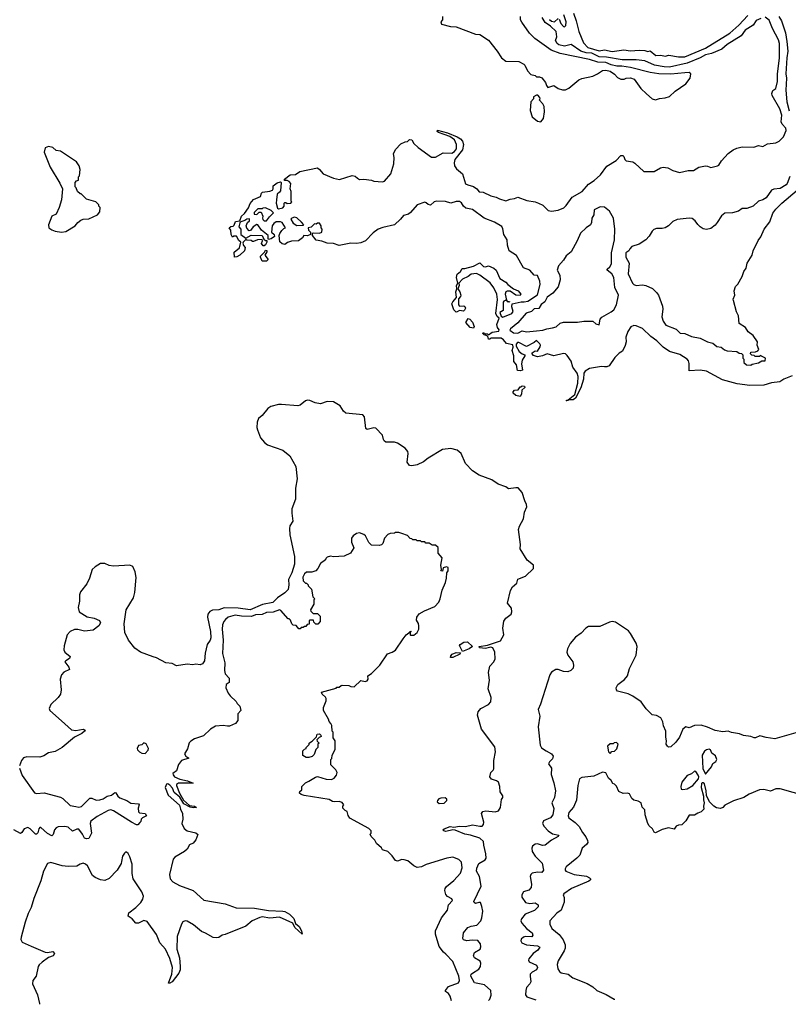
# Model space of a CAD drawing. Extents: x 2239831 to 2395310, y 665973 to 772585.
# Tile 63 of 144: x 2330398 to 2337490, y 669877 to 678955. Entities that reach past the tile are written whole.
import ezdxf

# ---------------------------------------------------------------- set-up
doc = ezdxf.new("R2010")
doc.units = 0

msp = doc.modelspace()

# ---------------------------------------------------------------- linework, layer by layer
at = {"layer": '0CON20XD'}
for points in [[(2335375, 678960), (2335391.8, 678921.8), (2335415, 678892.5), (2335425, 678890), (2335437.8, 678902.2), (2335440.4, 678935), (2335419.1, 678999.1)], [(2335508, 679015), (2335532.9, 678945), (2335556.6, 678846.6), (2335600.7, 678740.7), (2335640.4, 678700.4), (2335745, 678669.6), (2335795, 678677.5), (2335865, 678663.5), (2335973.5, 678676.5), (2336035, 678668.5), (2336114.4, 678674.4), (2336165, 678672.5), (2336195, 678663.1), (2336215, 678667.1), (2336266.1, 678626.1), (2336315, 678627.3), (2336355, 678620), (2336386.9, 678626.9), (2336475, 678611.5), (2336535, 678612.7), (2336726.6, 678693.4), (2336949.3, 678830.7), (2337034.3, 678905), (2337115.4, 678994.6)], [(2334300, 678985), (2334300, 678955), (2334282.5, 678935), (2334290, 678915), (2334373.6, 678893.6), (2334425, 678890), (2334605, 678822.5), (2334645, 678820), (2334725, 678767.5), (2334802.5, 678665), (2334845, 678602.5), (2334883, 678573), (2335005, 678570), (2335050, 678545), (2335060, 678535), (2335082.5, 678485), (2335115, 678450), (2335155, 678440), (2335165, 678430), (2335195, 678430), (2335215, 678420), (2335250, 678375), (2335258.3, 678348.3), (2335271.7, 678331.7), (2335325, 678350), (2335365, 678320), (2335405, 678307.5), (2335435, 678310), (2335465, 678323.3), (2335558.3, 678401.7), (2335585, 678412.5), (2335686.4, 678433.6), (2335730, 678455), (2335775, 678487.5), (2335805, 678490), (2335845, 678480), (2335885, 678452.5), (2335915, 678422.5), (2335945, 678407.5), (2335975, 678407.5), (2335993.6, 678416.4), (2336035, 678420), (2336066.1, 678406.1), (2336130.5, 678320.5), (2336180.3, 678270.3), (2336235, 678224.3), (2336265, 678215.6), (2336300.9, 678229.1), (2336355, 678234.2), (2336395, 678247.3), (2336446.8, 678295), (2336544.6, 678365), (2336582.7, 678415), (2336590.4, 678455), (2336575, 678467.1), (2336535.2, 678464.8), (2336405, 678453.1), (2336295, 678456), (2336215, 678467.4), (2336035, 678515.8), (2335955, 678527.8), (2335907.4, 678527.4), (2335855, 678539.6), (2335805, 678560.4), (2335732.3, 678562.3), (2335655, 678586.9), (2335385, 678642.5), (2335303, 678673), (2335152.5, 678782.5), (2335101.1, 678831.1), (2335031.9, 678931.9), (2335019.2, 678955), (2335020, 678985)], [(2337235, 678967.3), (2337193.5, 678946.5), (2337165, 678903.5), (2337092.2, 678857.8), (2337055, 678805.5), (2336924.1, 678725.9), (2336876.9, 678685), (2336780, 678645), (2336725, 678631.4), (2336677.1, 678605), (2336555, 678554.8), (2336395, 678518), (2336345, 678519.6), (2336255, 678535.5), (2336165, 678576.5), (2336085, 678583.8), (2335955.7, 678584.3), (2335811, 678611), (2335745, 678613.3), (2335675.8, 678645.8), (2335625, 678650), (2335574.4, 678665), (2335487.5, 678727.5), (2335425, 678711.8), (2335373.3, 678725), (2335358, 678735), (2335342.5, 678765), (2335353, 678797), (2335347.9, 678847.9), (2335296.5, 678896.5), (2335245, 678930), (2335218.8, 678975)], [(2335285.9, 678955.9), (2335305, 678942), (2335333.6, 678936.4), (2335365.9, 678965.9)], [(2336980, 677755), (2337015, 677771.8), (2337065, 677782.5), (2337171.2, 677778.8), (2337215, 677794), (2337255, 677786.7), (2337298.6, 677811.4), (2337375, 677820), (2337403.8, 677835), (2337445, 677874.2), (2337470, 677935), (2337465.3, 677955.3), (2337431.4, 677991.4), (2337423.2, 678013.2), (2337428.5, 678075), (2337412.6, 678132.6), (2337341.4, 678255), (2337337.5, 678275), (2337348.3, 678301.7), (2337375, 678320), (2337390.9, 678385), (2337390.9, 678455), (2337409.4, 678600.6), (2337408.5, 678735), (2337398.5, 678768.5), (2337343.3, 678875), (2337311.8, 678951.8), (2337275, 678978.2)], [(2337403.5, 678985), (2337425.3, 678945), (2337465, 678833.8), (2337477.1, 678755), (2337485.3, 678665), (2337475.9, 678605), (2337466.7, 678455), (2337472.7, 678415), (2337466, 678305), (2337476.5, 678196.5), (2337498.8, 678115)], [(2335205, 678012.5), (2335232.5, 678045), (2335240, 678105), (2335236.7, 678155), (2335225, 678180), (2335190, 678215), (2335200, 678225), (2335198.3, 678238.3), (2335178.3, 678258.3), (2335165, 678260), (2335140, 678245), (2335140, 678225), (2335113, 678197), (2335108.3, 678118.3), (2335125, 678060), (2335175, 678020), (2335205, 678012.5)], [(2337525, 675672.2), (2337448.3, 675641.7), (2337410, 675615), (2337335, 675608.6), (2337265, 675586.5), (2337135, 675583.5), (2337019, 675599), (2336883.1, 675635), (2336733.4, 675713.4), (2336675, 675722.7), (2336575, 675717.5), (2336575.5, 675785), (2336569.3, 675809.3), (2336557.1, 675825), (2336488.3, 675868.3), (2336394.4, 675895), (2336335, 675935.6), (2336275.8, 675995.8), (2336221.8, 676035), (2336145, 676108.2), (2336085, 676133.3), (2336065, 676134.4), (2336037.5, 676122.5), (2336010.3, 676079.7), (2335990.5, 676029.5), (2335992.5, 675985), (2335985, 675951.2), (2335961.3, 675898.7), (2335930.1, 675879.9), (2335887.9, 675842.1), (2335836.9, 675765), (2335815, 675753.8), (2335794.5, 675754.5), (2335765, 675756.9), (2335655, 675740), (2335614.4, 675715.6), (2335604.4, 675695.6), (2335599.7, 675640.3), (2335575, 675560), (2335526, 675465), (2335505, 675451.2), (2335460, 675450), (2335460, 675445), (2335445, 675442.5), (2335440, 675445), (2335460, 675450), (2335521.2, 675498.8), (2335547.1, 675605), (2335550.6, 675665), (2335543.1, 675695), (2335500.9, 675750.9), (2335485.5, 675805.5), (2335450.6, 675860.6), (2335435, 675874), (2335415, 675877.5), (2335325, 675856.7), (2335265, 675874.2), (2335222.5, 675855), (2335176.7, 675846.7), (2335139.3, 675859.3), (2335127.5, 675875), (2335127.5, 675885), (2335155, 675902.5), (2335175, 675900), (2335201.7, 675938.3), (2335202.5, 675955), (2335196.1, 675966.1), (2335165, 675997.5), (2335145, 675980), (2335075, 675943.3), (2335005, 675980), (2334991.7, 675978.3), (2334980, 675965), (2334980, 675945), (2335006.4, 675896.4), (2335033, 675873), (2335060, 675865), (2335060, 675855), (2335033, 675817), (2335027, 675783), (2335037.5, 675722.5), (2335015, 675717.5), (2334991.7, 675721.7), (2334981.7, 675771.7), (2334957.5, 675805), (2334957.5, 675855), (2334942.5, 675905), (2334950, 675935), (2334948.3, 675958.3), (2334889.3, 675969.3), (2334862.5, 676005), (2334839.3, 676019.3), (2334745, 676020), (2334735, 676010), (2334725, 676010), (2334718.3, 676038.3), (2334685, 676050), (2334671.7, 676061.7), (2334675, 676070), (2334695, 676060), (2334715, 676060), (2334725, 676050), (2334756.1, 676073.9), (2334817.5, 676085), (2334822.5, 676095), (2334806.2, 676116.2), (2334801.4, 676145), (2334823, 676203), (2334805, 676220), (2334791.2, 676245), (2334805.8, 676375), (2334800, 676425), (2334772.3, 676482.3), (2334738, 676528), (2334645, 676601.2), (2334613.9, 676613.9), (2334565, 676610), (2334535, 676587.5), (2334485, 676563.3), (2334450, 676525), (2334452.5, 676505), (2334440, 676475), (2334460, 676445), (2334467.5, 676415), (2334466.1, 676403.9), (2334447.5, 676382.5), (2334447.5, 676325), (2334455, 676312.5), (2334495, 676317.5), (2334505, 676310), (2334510, 676295), (2334503, 676277), (2334491.7, 676268.3), (2334457, 676273), (2334435, 676262.5), (2334425, 676257.5), (2334405, 676280), (2334385.8, 676335), (2334394, 676355), (2334427.5, 676395), (2334421.4, 676445), (2334430, 676475), (2334427.5, 676505), (2334440, 676525), (2334428.3, 676578.3), (2334435, 676610), (2334465, 676632.5), (2334479.3, 676660.7), (2334505, 676661.2), (2334585, 676684.2), (2334645, 676713.3), (2334678.3, 676678.3), (2334695, 676676.2), (2334725, 676685.8), (2334773.8, 676665), (2334795.8, 676645), (2334828, 676568), (2334885, 676536.7), (2334902.9, 676512.9), (2334953.8, 676473.8), (2334996.7, 676455), (2335022.5, 676425), (2335016.4, 676413.6), (2334975, 676416.7), (2334925, 676452.5), (2334895, 676452.5), (2334883.6, 676446.4), (2334877.5, 676425), (2334890, 676370), (2334900, 676360), (2334920, 676355), (2334905, 676350), (2334885, 676370), (2334865, 676360), (2334859.3, 676350.7), (2334860, 676275), (2334827.5, 676255), (2334841.7, 676221.7), (2334855, 676212.5), (2334937.5, 676245), (2334950, 676265), (2334939.3, 676309.3), (2334943, 676337), (2335025, 676353.8), (2335054.1, 676354.1), (2335085, 676360.8), (2335175, 676420), (2335200, 676515), (2335197.5, 676545), (2335175.7, 676595.7), (2335145, 676600), (2335104.2, 676645), (2335046, 676666), (2334981.2, 676781.2), (2334915, 676824), (2334898.6, 676875), (2334895.6, 676925.6), (2334863.8, 676973.8), (2334856.8, 677026.8), (2334847.4, 677047.4), (2334778.1, 677088.1), (2334685, 677125.8), (2334575.8, 677205.8), (2334515, 677218.1), (2334494.2, 677235), (2334475, 677266.7), (2334455, 677278), (2334425, 677280), (2334375.5, 677264.5), (2334327.8, 677277.8), (2334245, 677283.1), (2334223.3, 677276.7), (2334190, 677245), (2334168.3, 677251.7), (2334148.3, 677268.3), (2334135, 677271.4), (2334065, 677247.1), (2334005, 677177.1), (2333985, 677163.5), (2333939.7, 677150.3), (2333912.2, 677115), (2333855, 677063.6), (2333750, 677040), (2333706.2, 677023.8), (2333659.6, 676990.4), (2333587.5, 676915), (2333545, 676898.9), (2333505, 676892.5), (2333454.2, 676895.8), (2333345, 676872.5), (2333295, 676890.8), (2333235, 676894), (2333185, 676914), (2333135, 676923.3), (2333100, 676965), (2333100, 676985), (2333105, 676990), (2333165, 676987.5), (2333187.5, 676995), (2333190, 677025), (2333180, 677035), (2333180, 677055), (2333165, 677080), (2333145, 677080), (2333135, 677070), (2333118.3, 677071.7), (2333086.1, 677043.9), (2333060, 677035), (2333063.3, 677013.3), (2333080, 676995), (2333080, 676975), (2333055, 676962.5), (2333020, 676965), (2333006.4, 676943.6), (2332970, 676915), (2332905, 676912), (2332870, 676900), (2332845, 676883.3), (2332819.3, 676889.3), (2332798.3, 676908.3), (2332792.5, 676965), (2332797.5, 676985), (2332817, 677013), (2332835, 677030), (2332850, 677035), (2332820, 677085), (2332805, 677092.5), (2332765, 677092.5), (2332742.5, 677075), (2332727.5, 677055), (2332722.5, 676995), (2332747.5, 676975), (2332750, 676955), (2332720, 676935), (2332695, 676930), (2332690, 676935), (2332690, 676965), (2332630, 677015), (2332595, 677062.5), (2332585, 677067.5), (2332553.6, 677046.4), (2332528.3, 677011.7), (2332515, 677010), (2332493, 677033), (2332487.5, 677055), (2332500, 677085), (2332518.3, 677101.7), (2332520, 677115), (2332515, 677120), (2332493, 677117), (2332477, 677103), (2332438.3, 677091.7), (2332428.3, 677081.7), (2332420, 677045), (2332440, 677025), (2332440, 676975), (2332485, 676940), (2332535, 676970), (2332637, 676967), (2332651.7, 676931.7), (2332665, 676920), (2332678.3, 676918.3), (2332677.5, 676905), (2332665, 676880), (2332655, 676870), (2332645, 676870), (2332630.7, 676890.7), (2332640, 676915), (2332635, 676930), (2332593.6, 676926.4), (2332555, 676910), (2332545, 676910), (2332535, 676920), (2332493, 676923), (2332485, 676930), (2332460, 676905), (2332457.5, 676895), (2332463, 676873), (2332480, 676855), (2332472.5, 676825), (2332430, 676785), (2332401.7, 676768.3), (2332380, 676765), (2332378.3, 676811.7), (2332427, 676853), (2332440, 676905), (2332420.7, 676920.7), (2332398.3, 676958.3), (2332375, 676960), (2332361.7, 676951.7), (2332350, 676975), (2332347.5, 677015), (2332330, 677035), (2332345, 677050), (2332367.5, 677052.5), (2332378.3, 677061.7), (2332390, 677095), (2332428.3, 677101.7), (2332446.2, 677145), (2332472.4, 677167.6), (2332508.6, 677221.4), (2332525, 677260), (2332555, 677296.7), (2332620, 677325), (2332630, 677355), (2332640, 677365), (2332706.4, 677373.6), (2332730, 677385), (2332737.5, 677395), (2332736.7, 677425), (2332775, 677450), (2332805, 677460), (2332810, 677455), (2332803.3, 677376.7), (2332796.4, 677363.6), (2332773, 677347), (2332766.4, 677293.6), (2332763.9, 677263.9), (2332778.3, 677218.3), (2332785, 677210), (2332825, 677220), (2332840, 677235), (2332840, 677265), (2332845, 677270), (2332855, 677270), (2332865, 677260), (2332900, 677265), (2332910, 677275), (2332902.5, 677282.5), (2332901.7, 677371.7), (2332893.3, 677395), (2332900, 677445), (2332885, 677462.5), (2332865, 677472.5), (2332842.5, 677472.5), (2332842.5, 677485), (2332895, 677524.2), (2332942.5, 677527.5), (2332982.5, 677555), (2333145, 677588.1), (2333166, 677575), (2333197.5, 677535), (2333295, 677493.3), (2333348.3, 677481.7), (2333465, 677520), (2333495, 677512.5), (2333513.8, 677495), (2333535, 677482.5), (2333575, 677485.7), (2333645, 677476), (2333666.4, 677466.4), (2333745, 677461.2), (2333765, 677466.7), (2333822.5, 677535), (2333848.8, 677625), (2333854.2, 677685), (2333848.3, 677718.3), (2333865, 677760), (2333915, 677810), (2333955, 677830), (2333977, 677833), (2333995, 677850), (2334015, 677847.5), (2334035, 677812.5), (2334075.7, 677775.7), (2334198.7, 677688.7), (2334235, 677688.1), (2334305, 677727.1), (2334385, 677726), (2334409.1, 677740.9), (2334429.2, 677765), (2334427.1, 677805), (2334408.7, 677848.7), (2334368, 677878), (2334262.5, 677915), (2334250, 677925), (2334253.8, 677936.2), (2334345, 677912), (2334435, 677875.5), (2334465, 677856.4), (2334484.4, 677835), (2334492.3, 677805), (2334485, 677754.3), (2334413, 677667), (2334406.1, 677635), (2334408.9, 677608.9), (2334429.8, 677579.8), (2334484.6, 677534.6), (2334512.8, 677442.8), (2334531.7, 677431.7), (2334585, 677418.1), (2334616, 677395), (2334638.3, 677368.3), (2334675, 677365.4), (2334745, 677331.4), (2334795, 677319.4), (2334825, 677302.5), (2334885, 677284.2), (2334925, 677301.4), (2334963.8, 677306.2), (2334995, 677319.2), (2335076.8, 677286.8), (2335155, 677275.3), (2335184, 677265), (2335225, 677244.4), (2335275.3, 677195.3), (2335305, 677188.5), (2335365, 677199.1), (2335418.3, 677221.7), (2335438.9, 677241.1), (2335495, 677318.9), (2335587.7, 677372.3), (2335645, 677437.8), (2335698.5, 677471.5), (2335756.2, 677523.8), (2335815, 677604.2), (2335902.4, 677657.6), (2335945, 677703.8), (2335963.9, 677703.9), (2335973.3, 677695), (2335982, 677665), (2335993, 677653), (2336055, 677644), (2336075, 677632.9), (2336156.6, 677556.6), (2336253.1, 677556.9), (2336310.7, 677589.3), (2336335, 677595.9), (2336378.5, 677588.5), (2336425, 677565.5), (2336485, 677546.8), (2336565, 677566.2), (2336615, 677565.6), (2336665, 677595.5), (2336725, 677607.1), (2336745, 677606.2), (2336775, 677593.8), (2336835, 677606.5), (2336850, 677615), (2336872.2, 677655), (2336935, 677721.4), (2336980, 677755)], [(2330785.5, 676995.5), (2330825, 677001.5), (2330911.2, 677055), (2330934.3, 677085.7), (2330963.2, 677106.8), (2330985, 677116), (2331035, 677119.2), (2331116.7, 677155), (2331137.5, 677185), (2331140, 677225), (2331130, 677235), (2331128.3, 677248.3), (2331100, 677275), (2331015, 677300), (2330965, 677350), (2330955, 677350), (2330931.7, 677371.7), (2330920, 677405), (2330910, 677415), (2330910, 677455), (2330921.7, 677468.3), (2330940, 677475), (2330940, 677505), (2330950, 677515), (2330957.5, 677575), (2330946.7, 677606.7), (2330922.5, 677645), (2330775, 677742.5), (2330735, 677750), (2330705, 677776.7), (2330665, 677787.5), (2330635, 677772.5), (2330623.3, 677735), (2330681.2, 677595), (2330768.3, 677448.3), (2330792.5, 677395), (2330783.3, 677295), (2330763.3, 677225), (2330735, 677162.5), (2330696.4, 677143.6), (2330665.8, 677065), (2330668, 677035), (2330695, 677016.5), (2330725.4, 677005.4), (2330785.5, 676995.5)], [(2337505, 677508.1), (2337479.6, 677445), (2337468.6, 677431.4), (2337415, 677400), (2337356.8, 677393.2), (2337335.3, 677384.7), (2337285, 677313.5), (2337256, 677295), (2337215, 677282.7), (2337166.9, 677235), (2337106.7, 677215), (2337065, 677216), (2337028.8, 677191.2), (2336975, 677173.8), (2336905, 677172.7), (2336873.6, 677146.4), (2336834.1, 677085.9), (2336815, 677061.1), (2336775, 677029.6), (2336735, 677020.7), (2336705, 677027.5), (2336676.7, 677045), (2336655, 677065.6), (2336631.7, 677101.7), (2336601.7, 677121.7), (2336575, 677126.7), (2336465, 677113.8), (2336424.2, 677095.8), (2336385.5, 677055), (2336352.5, 677035), (2336325, 677028.9), (2336275, 677030), (2336249.8, 677020.2), (2336233.5, 677006.5), (2336205, 676959.2), (2336175, 676925.6), (2336115, 676885.6), (2336047.5, 676865), (2336026.4, 676843.6), (2336017.5, 676825), (2335990, 676805), (2335990, 676765), (2336020.7, 676710.7), (2336013.6, 676613.6), (2336053.3, 676525), (2336063.9, 676513.9), (2336085, 676506), (2336145, 676511.5), (2336175.4, 676505.4), (2336236.2, 676476.2), (2336275, 676440), (2336293.1, 676415), (2336329.4, 676315), (2336331.9, 676285), (2336322.9, 676215), (2336334, 676175), (2336360, 676140), (2336455, 676102), (2336492.5, 676065), (2336535, 676060.8), (2336595, 676035.8), (2336677.6, 676017.6), (2336745, 675984.2), (2336793, 675973), (2336831.7, 675941.7), (2336870, 675935), (2336901.7, 675911.7), (2336925, 675903.3), (2337015, 675897.5), (2337035, 675880), (2337058.3, 675878.3), (2337070, 675865), (2337070, 675835), (2337080, 675825), (2337080, 675795), (2337103, 675773), (2337145, 675770)], [(2337145, 675770), (2337155, 675780), (2337215, 675790), (2337245, 675810), (2337275, 675810), (2337280, 675835), (2337241.7, 675851.7), (2337235, 675860), (2337225, 675850), (2337185, 675850), (2337175, 675860), (2337151.7, 675861.7), (2337140, 675875), (2337145, 675890), (2337187, 675893), (2337208.3, 675901.7), (2337217, 675913), (2337202.5, 675955), (2337206, 675985), (2337165, 676043.8), (2337118.6, 676078.6), (2337095, 676117.5), (2337037.5, 676155), (2337030.4, 676225), (2337013.1, 676263.1), (2336982.9, 676365), (2336981.9, 676378.1), (2336996.9, 676415), (2336990, 676455), (2337001.4, 676495), (2337025, 676515.8), (2337065, 676586.5), (2337080.6, 676635), (2337102.1, 676665), (2337110.3, 676709.7), (2337157.5, 676785), (2337164.6, 676825.4), (2337211.7, 676918.3), (2337236.3, 676953.7), (2337268, 677025), (2337318.3, 677091.7), (2337348.3, 677171.7), (2337375, 677208.9), (2337430.8, 677265), (2337572.5, 677385)], [(2332675, 677100), (2332701.7, 677138.3), (2332740, 677175), (2332720, 677195), (2332665, 677220), (2332643, 677217), (2332635, 677210), (2332595, 677210), (2332561.7, 677178.3), (2332561.7, 677161.7), (2332585, 677160), (2332608.3, 677181.7), (2332625, 677180), (2332642.5, 677145), (2332637.5, 677125), (2332641.7, 677111.7), (2332655, 677100), (2332675, 677100)], [(2334995, 676063.8), (2335034.2, 676085.8), (2335075, 676078.6), (2335165, 676085.7), (2335225, 676092.2), (2335262.5, 676105), (2335315, 676112.9), (2335346.8, 676123.2), (2335385, 676156), (2335415, 676165.8), (2335545, 676165.7), (2335604.4, 676175.6), (2335685, 676176.2), (2335715, 676150), (2335745, 676142.5), (2335752.5, 676195), (2335768.3, 676211.7), (2335855, 676260.6), (2335878.9, 676281.1), (2335905.6, 676325), (2335924.5, 676415), (2335888.1, 676485), (2335879.1, 676579.1), (2335860.6, 676610.6), (2335817.5, 676645), (2335817.5, 676655), (2335843.9, 676676.1), (2335858, 676705), (2335856.9, 676805), (2335886, 676925), (2335890.6, 677025), (2335876.9, 677125), (2335840.6, 677190.6), (2335795, 677227.1), (2335755, 677230), (2335698.3, 677201.7), (2335695.3, 677155), (2335677.5, 677125), (2335673.8, 677085), (2335665.6, 677064.4), (2335624.6, 677035.4), (2335573.9, 676986.1), (2335543.1, 676915), (2335487.1, 676815), (2335441.5, 676778.5), (2335415, 676737.5), (2335368.6, 676685), (2335356.2, 676645), (2335380.5, 676600.5), (2335385.6, 676555.6), (2335365, 676491.2), (2335316, 676435), (2335265, 676396.7), (2335244.2, 676355), (2335210.8, 676329.2), (2335187, 676293), (2335145, 676288), (2335120, 676265), (2335071.1, 676248.9), (2334995, 676160), (2334927.5, 676105), (2334921.7, 676091.7), (2334953, 676067), (2334995, 676063.8)], [(2332955, 677057.5), (2333015, 677060), (2333020, 677065), (2332999.3, 677089.3), (2332955, 677128.8), (2332935, 677133.3), (2332910, 677125), (2332900, 677115), (2332920.7, 677080.7), (2332955, 677057.5)], [(2332675, 676730), (2332635, 676730), (2332620, 676765), (2332620, 676775), (2332658.3, 676811.7), (2332665, 676830), (2332678.3, 676828.3), (2332680, 676815), (2332660, 676785), (2332690, 676745), (2332675, 676730)], [(2334585, 676110), (2334555, 676117.5), (2334513, 676163), (2334535, 676200), (2334552.5, 676195), (2334576.2, 676165), (2334592.5, 676125), (2334585, 676110)], [(2335015, 675480), (2334975, 675490), (2334951.7, 675511.7), (2334952.5, 675525), (2334965, 675540), (2334998.3, 675541.7), (2335015, 675570), (2335025, 675570), (2335035, 675580), (2335055, 675577.5), (2335060, 675565), (2335031.7, 675538.3), (2335027, 675503), (2335015, 675480)], [(2334724.2, 669913.2), (2334735, 669923.3), (2334749.6, 669960.4), (2334746.3, 670005), (2334687.4, 670057.4), (2334595, 670075.5), (2334561.8, 670135), (2334565, 670154.2), (2334574.6, 670165), (2334635, 670200), (2334650.7, 670225), (2334654, 670255), (2334646.8, 670275), (2334595, 670303.8), (2334584.1, 670325), (2334595.9, 670354.1), (2334648, 670385), (2334654.3, 670405.7), (2334650, 670435), (2334624.6, 670464.6), (2334571.8, 670468.2), (2334522.9, 670462.9), (2334492.5, 670472.5), (2334486.2, 670485), (2334492.5, 670535), (2334534, 670585), (2334562.2, 670597.8), (2334615, 670607.5), (2334652.4, 670647.6), (2334663.3, 670675), (2334670.9, 670735), (2334660.7, 670779.3), (2334650, 670815), (2334635, 670816.2), (2334605, 670806), (2334590, 670815), (2334588, 670825), (2334655.5, 670965), (2334642.1, 671055), (2334611.8, 671105), (2334615, 671133.3), (2334634.1, 671175.9), (2334691.4, 671208.6), (2334701.1, 671225), (2334700.5, 671265), (2334680, 671345), (2334677.9, 671377.9), (2334645, 671408.6), (2334556.2, 671436.2), (2334505, 671444.7), (2334415, 671481.8), (2334395, 671485.7), (2334329.1, 671470.9), (2334312.9, 671475), (2334303.1, 671485), (2334314, 671495), (2334370, 671515), (2334405, 671511.5), (2334455, 671518.9), (2334512.4, 671517.6), (2334575, 671533.1), (2334645, 671518), (2334665, 671520), (2334676.5, 671533.5), (2334679.1, 671555), (2334658.5, 671635), (2334672, 671655), (2334700.2, 671659.8), (2334785, 671651.5), (2334815, 671661.4), (2334835, 671690), (2334844, 671765), (2334855.8, 671785), (2334855, 671797.5), (2334830.8, 671835), (2334826.9, 671885), (2334814.5, 671924.5), (2334798.8, 671938.8), (2334752.6, 671952.6), (2334737.3, 671975), (2334745, 672014), (2334766.9, 672035), (2334771.7, 672048.3), (2334773.8, 672125), (2334786.8, 672205), (2334781.9, 672251.9), (2334658.8, 672415), (2334622.8, 672542.8), (2334629.6, 672575), (2334654.2, 672605.8), (2334725, 672641.5), (2334745, 672666.7), (2334747.3, 672705), (2334721.5, 672785), (2334731.8, 672865), (2334722.3, 672937.7), (2334736.1, 672993.9), (2334773.3, 673035), (2334786.3, 673063.7), (2334782.5, 673125), (2334764.6, 673164.6), (2334745, 673170), (2334695, 673158.9), (2334640, 673165), (2334637.5, 673175), (2334712.9, 673187.1), (2334833.3, 673226.7), (2334865.6, 673285), (2334856.7, 673345), (2334865, 673410), (2334885, 673436.7), (2334932.5, 673475), (2334937.5, 673495), (2334935, 673530), (2334900, 673575), (2334926.4, 673693.6), (2334945, 673727.5), (2334985, 673760), (2334993.6, 673796.4), (2335066.1, 673823.9), (2335140, 673895), (2335140, 673925), (2335080.7, 673970.7), (2335016.7, 674075), (2335020, 674115), (2335001.2, 674255), (2335010, 674285), (2335045.8, 674354.2), (2335054.3, 674415), (2335076.5, 674465), (2335075.6, 674485), (2335060.3, 674520.3), (2335035.7, 674595.7), (2334997.8, 674637.8), (2334975, 674640.4), (2334908.3, 674628.3), (2334885, 674648.8), (2334812.4, 674672.4), (2334755, 674712.7), (2334636.6, 674756.6), (2334575, 674796.9), (2334512.6, 674862.6), (2334470.4, 674955), (2334435.7, 674985), (2334375, 675003), (2334298.1, 674991.9), (2334167.9, 674912.1), (2334125, 674877.5), (2334065, 674851.9), (2334015, 674840.8), (2333995, 674846.2), (2333974, 674875), (2333984, 674955), (2333978, 674975), (2333955.4, 675005.4), (2333885, 675052.2), (2333855, 675059.4), (2333775, 675061.2), (2333761.2, 675071.2), (2333756.1, 675086.1), (2333745, 675123.8), (2333685, 675188), (2333665, 675192), (2333605, 675177.5), (2333592, 675185), (2333578.1, 675295), (2333565, 675311.9), (2333408.7, 675328.7), (2333385.3, 675345.3), (2333355, 675396.4), (2333295, 675432.5), (2333234.7, 675435.3), (2333174.5, 675414.5), (2333125, 675421.4), (2333075, 675445.7), (2333055, 675447.5), (2333035, 675442), (2332985, 675401.2), (2332965, 675394), (2332815, 675407.3), (2332785, 675406.2), (2332715, 675389.1), (2332688.3, 675371.7), (2332635.6, 675305), (2332601.9, 675278.1), (2332588.8, 675245), (2332586.6, 675195), (2332591.4, 675175), (2332621.4, 675101.4), (2332658.1, 675058.1), (2332685, 675036.6), (2332825, 674985.4), (2332891.8, 674935), (2332944.7, 674835), (2332957.6, 674722.4), (2332941.7, 674635), (2332941.9, 674535), (2332909.7, 674445), (2332907.9, 674405), (2332917.5, 674332.5), (2332891.8, 674288.2), (2332887.4, 674262.6), (2332891, 674205), (2332932.3, 674005), (2332934.3, 673935), (2332908.5, 673855), (2332878.8, 673795), (2332881.8, 673745), (2332875, 673700.8), (2332845, 673669.6), (2332775.7, 673624.3), (2332735, 673581.5), (2332637.7, 673562.3), (2332525, 673514), (2332415, 673529.8), (2332285, 673531.2), (2332235, 673515.3), (2332178.5, 673511.5), (2332152.6, 673497.4), (2332135, 673473.8), (2332131.2, 673445), (2332158.8, 673315), (2332162.2, 673255), (2332156, 673235), (2332127.6, 673195), (2332109.6, 673115), (2332103.1, 673045), (2332085, 673014.7), (2332065, 673008), (2332025, 673012.2), (2331995, 673005.5), (2331945, 673011.6), (2331845, 672999), (2331805, 673018.1), (2331747.8, 673025), (2331661.5, 673071.5), (2331628.4, 673081.6), (2331514.3, 673124.3), (2331459.9, 673159.9), (2331402.8, 673235), (2331369.4, 673305), (2331363.7, 673385), (2331382, 673515), (2331447.1, 673625), (2331462.3, 673675), (2331472, 673812), (2331464.8, 673864.8), (2331442.2, 673915), (2331415, 673926.7), (2331265, 673915.4), (2331224.2, 673924.2), (2331185, 673942.5), (2331145, 673941.2), (2331095, 673911.8), (2331066.6, 673885), (2331041.5, 673805), (2331018.5, 673755), (2330960.9, 673679.1), (2330951.3, 673651.3), (2330950.8, 673595), (2330939, 673535), (2330948.2, 673495), (2331019.9, 673449.9), (2331085, 673438.1), (2331135.9, 673415.9), (2331143.3, 673395), (2331130, 673365), (2331075, 673326.2), (2330995, 673316.7), (2330935, 673331.8), (2330905, 673332.5), (2330865, 673315.3), (2330835.4, 673285), (2330807.8, 673182.2), (2330804.6, 673145), (2330815.5, 673125), (2330864.3, 673085), (2330859.2, 673065), (2330823.3, 673045), (2330816.2, 673035), (2330852, 672985), (2330856.7, 672965), (2330805, 672938.6), (2330785, 672914.3), (2330772.5, 672875), (2330780.3, 672775), (2330774.1, 672735), (2330754.6, 672705), (2330685, 672640), (2330670, 672605), (2330677.5, 672585), (2330785, 672490), (2330875, 672408.2), (2330915, 672402.1), (2330982.9, 672412.9), (2331002, 672405), (2330997.8, 672395), (2330973.1, 672375), (2330905, 672340.7), (2330790.3, 672245), (2330725, 672208), (2330665, 672194.8), (2330622.2, 672167.8), (2330585, 672154.7), (2330465, 672157.8), (2330435, 672150), (2330414.3, 672125.7), (2330398.1, 672075)], [(2334381, 669910.2), (2334370.9, 669950.9), (2334355, 669975.8), (2334327.5, 669995), (2334326.7, 670005), (2334355, 670041.2), (2334447.5, 670075), (2334457.5, 670095), (2334450, 670135), (2334395, 670272), (2334329, 670339), (2334307, 670357), (2334269.7, 670409.7), (2334234.7, 670525), (2334233.9, 670555), (2334290, 670675), (2334345.7, 670744.3), (2334356, 670795), (2334390, 670835), (2334385, 670848.8), (2334345, 670871.4), (2334328.9, 670888.9), (2334321.1, 670925), (2334324.5, 670945.5), (2334337.3, 670962.7), (2334405, 671019.2), (2334465.8, 671085), (2334480.6, 671135), (2334475, 671187.5), (2334450.7, 671210.7), (2334395, 671233.3), (2334340, 671225), (2334150, 671165), (2334105, 671143.3), (2334065, 671138.8), (2334034.2, 671154.2), (2333978.3, 671198.3), (2333945, 671210), (2333925, 671212.5), (2333885, 671197.5), (2333865, 671202.5), (2333836.4, 671246.4), (2333796.4, 671286.4), (2333755, 671297.5), (2333745, 671300), (2333735, 671320), (2333690.7, 671360.7), (2333675, 671390), (2333640, 671425), (2333632.5, 671445), (2333640, 671455), (2333640, 671475), (2333618.3, 671498.3), (2333443.6, 671593.6), (2333428.3, 671618.3), (2333420, 671655), (2333400, 671665), (2333380, 671685), (2333380, 671705), (2333390, 671715), (2333375, 671737.5), (2333345, 671746.7), (2333305, 671742.5), (2333285, 671747.5), (2333255, 671766.7), (2333023.6, 671803.6), (2332995, 671812.5), (2332980, 671825), (2332981.7, 671838.3), (2333000, 671855), (2333000, 671885), (2333035, 671920), (2333067, 671933), (2333128.3, 671971.7), (2333145, 671977.5), (2333225, 671952.5), (2333275, 671950), (2333299.3, 671960.7), (2333321.7, 671988.3), (2333327.5, 672015), (2333315, 672040), (2333270, 672085), (2333270, 672135), (2333277, 672143), (2333280, 672175), (2333310, 672225), (2333310, 672305), (2333290, 672335), (2333290, 672385), (2333280, 672395), (2333277, 672447), (2333270, 672465), (2333253, 672483), (2333247.5, 672505), (2333202.5, 672585), (2333202.5, 672615), (2333227.5, 672675), (2333227.5, 672695), (2333219.5, 672709.5), (2333190, 672735), (2333182.5, 672755), (2333317, 672793), (2333325, 672800), (2333345, 672800), (2333363, 672817), (2333375, 672820), (2333435, 672817.5), (2333455, 672807.5), (2333485, 672803.3), (2333545, 672862.5), (2333585, 672853.8), (2333605, 672860), (2333612.5, 672875), (2333610, 672905), (2333643, 672927), (2333722.5, 673005), (2333790.7, 673109.3), (2333835, 673122.5), (2333866.6, 673143.4), (2333935, 673246.7), (2333965, 673282.5), (2334000, 673310), (2334001.7, 673318.3), (2334010, 673315), (2334000, 673310), (2334000, 673285), (2334005, 673280), (2334035, 673280), (2334066.4, 673303.6), (2334080, 673335), (2334080, 673365), (2334077, 673387), (2334058.3, 673418.3), (2334062.5, 673445), (2334084.1, 673475.9), (2334133.9, 673506.1), (2334230, 673545), (2334266.1, 673583.9), (2334277.5, 673615), (2334297.5, 673695), (2334327.5, 673765), (2334337.5, 673805), (2334340, 673855), (2334350, 673875), (2334350, 673905), (2334335, 673910), (2334305, 673900), (2334298.3, 673871.7), (2334283, 673873), (2334290, 673885), (2334283.3, 673925), (2334297.5, 673995), (2334260, 674035), (2334258.3, 674088.3), (2334235, 674110), (2334205, 674110), (2334175, 674130), (2334145, 674130), (2334135, 674140), (2334105, 674140), (2334095, 674150), (2334065, 674150), (2334055, 674160), (2334025, 674160), (2334015, 674170), (2334001.7, 674171.7), (2333975, 674200), (2333925, 674217.5), (2333895, 674227.5), (2333865, 674227.5), (2333855, 674220), (2333815, 674217.5), (2333795, 674210), (2333763.3, 674175), (2333750, 674125), (2333737, 674113), (2333715, 674107.5), (2333645, 674110), (2333620, 674135), (2333587.5, 674195), (2333575, 674207.5), (2333535, 674222.5), (2333505, 674216.7), (2333475, 674197.5), (2333460, 674175), (2333458.3, 674138.3), (2333480, 674085), (2333450, 674035), (2333391.7, 674008.3), (2333295, 674002.5), (2333265, 674007.5), (2333235, 674000), (2333221.7, 673988.3), (2333220, 673975), (2333175, 673940), (2333150, 673895), (2333130, 673875), (2333095, 673860), (2333045, 673860), (2333025, 673847.5), (2333011.2, 673815), (2333015, 673780), (2333035, 673760), (2333045, 673760), (2333060, 673745), (2333060, 673735), (2333090, 673705), (2333102.5, 673635), (2333120, 673615), (2333112.5, 673607.5), (2333112.5, 673565), (2333082.5, 673515), (2333083, 673503), (2333105, 673480), (2333145, 673480), (2333170, 673455), (2333170, 673405), (2333148.3, 673381.7), (2333131.7, 673381.7), (2333111.7, 673401.7), (2333108.3, 673418.3), (2333075, 673420), (2333070, 673415), (2333068.3, 673381.7), (2333051.7, 673378.3), (2333038.3, 673361.7), (2333025, 673360), (2333015, 673350), (2332995, 673350), (2332985, 673340), (2332975, 673340), (2332948.3, 673368.3), (2332921.7, 673371.7), (2332910, 673385), (2332898.3, 673418.3), (2332885, 673430), (2332875, 673430), (2332808.3, 673508.3), (2332795, 673512.5), (2332738.2, 673491.8), (2332675, 673488.9), (2332635, 673469.6), (2332575, 673466.5), (2332537.5, 673452.5), (2332445.8, 673455.8), (2332385, 673465.2), (2332320.9, 673445), (2332296.2, 673425), (2332282.5, 673405), (2332270.7, 673375), (2332265.3, 673335), (2332275.4, 673235), (2332270.3, 673110.3), (2332292.5, 673025), (2332287.5, 672955), (2332293, 672923), (2332330, 672885), (2332332.5, 672865), (2332330, 672845), (2332302.5, 672825), (2332300, 672795), (2332322.5, 672745), (2332340.7, 672720.7), (2332395, 672670), (2332405, 672650), (2332430, 672625), (2332440, 672585), (2332410, 672555), (2332410, 672495), (2332390, 672465), (2332335, 672442.5), (2332315, 672440), (2332275, 672447.5), (2332205, 672442.5), (2332157.5, 672415), (2332095, 672352.5), (2332010, 672325), (2331977, 672303), (2331963, 672287), (2331947, 672233), (2331917.5, 672185), (2331932.5, 672165), (2331960, 672145), (2331892.5, 672125), (2331863.3, 672086.7), (2331845, 672030), (2331812.5, 672005), (2331813, 671993), (2331827.5, 671975), (2331876.7, 671953.3), (2331947.3, 671937.3), (2332000, 671915), (2331865, 671916), (2331846.2, 671905), (2331846.1, 671893.9), (2331873, 671823), (2331910, 671760), (2331965, 671710), (2332010, 671705), (2332028.3, 671691.7), (2332002.5, 671687.5), (2331970, 671695), (2331912.5, 671725), (2331876.7, 671786.7), (2331825, 671830), (2331808.5, 671868.5), (2331785, 671898), (2331765, 671908.8), (2331753.8, 671906.2), (2331741.4, 671875), (2331768, 671805), (2331874.1, 671714.1), (2331881.8, 671675), (2331901.5, 671635), (2331903.3, 671585), (2331895.8, 671545), (2331915, 671497.5), (2331945, 671476.7), (2332025, 671457.5), (2332041.7, 671441.7), (2332025, 671392.5), (2331998.8, 671361.2), (2331964.3, 671345.7), (2331943.9, 671306.1), (2331919.2, 671285), (2331830.8, 671235), (2331814.3, 671215), (2331781.1, 671075), (2331785.8, 671035), (2331811.2, 671005), (2331872, 670972), (2331997.5, 670925), (2332095.9, 670835.9), (2332292.7, 670802.7), (2332395, 670767.5), (2332565, 670763.1), (2332695, 670741.8), (2332825, 670736.7), (2332845, 670731.1), (2332888.8, 670708.8), (2332927.8, 670667.8), (2332942.5, 670622.5), (2332975.6, 670595.6), (2332999.1, 670555), (2333004.2, 670524.2), (2332938.2, 670585), (2332919.2, 670625), (2332795, 670680.9), (2332705, 670669.8), (2332635, 670682), (2332615, 670678.5), (2332542.5, 670645), (2332485, 670598.6), (2332295, 670520), (2332265, 670514.2), (2332236.1, 670493.9), (2332215, 670488.2), (2332183.8, 670493.8), (2332114.2, 670534.2), (2332075, 670548.8), (2332000.9, 670610.9), (2331945, 670642.9), (2331925, 670647.5), (2331905, 670635.8), (2331890, 670615), (2331852.6, 670502.6), (2331849.3, 670385), (2331872.4, 670305), (2331879.1, 670225), (2331878.7, 670195), (2331867.2, 670165), (2331805.4, 670085), (2331785, 670072.5), (2331772.6, 670072.6), (2331803.4, 670155), (2331809.5, 670215), (2331785, 670300), (2331745, 670383.8), (2331692.7, 670442.7), (2331659.7, 670519.7), (2331575, 670640), (2331545, 670648.8), (2331495, 670626.2), (2331470, 670625), (2331436.2, 670665), (2331398, 670688), (2331405, 670718.8), (2331470.3, 670769.7), (2331515, 670816), (2331535, 670846.2), (2331541.9, 670875), (2331526.9, 670915), (2331445.7, 671035), (2331437.3, 671082.7), (2331435, 671170), (2331415.8, 671235.8), (2331398.3, 671268.3), (2331385, 671280), (2331375, 671280), (2331365, 671270), (2331348.3, 671241.7), (2331336.4, 671193.6), (2331333.8, 671175), (2331298.8, 671115), (2331225, 671038), (2331185, 671018), (2331142.5, 671025), (2331093.8, 671045), (2331070, 671065), (2331023.3, 671155), (2331005, 671170), (2330985, 671176.7), (2330955, 671170), (2330925, 671151.2), (2330845, 671148.6), (2330790, 671155), (2330685, 671184), (2330654.1, 671175.9), (2330617, 671103), (2330594.7, 671015), (2330528, 670852), (2330505, 670769.2), (2330477.1, 670715), (2330447.5, 670635), (2330411.8, 670495), (2330409.3, 670475), (2330421.2, 670451.2), (2330505, 670412.2), (2330635, 670358.2), (2330655, 670355.4), (2330703.9, 670363.9), (2330720, 670345), (2330707.5, 670325), (2330663, 670307), (2330605, 670266.7), (2330579.3, 670240.7), (2330570, 670225), (2330550, 670135), (2330521.2, 670095), (2330517.5, 670065), (2330564.2, 669965), (2330580, 669885), (2330582.6, 669876.8)], [(2337559.2, 672380.8), (2337365, 672325.6), (2337285, 672337.1), (2337227.3, 672352.7), (2337186.7, 672333.3), (2337175, 672333.6), (2337145, 672345.6), (2337075, 672355.8), (2337040, 672370), (2336965, 672382.5), (2336935, 672395.5), (2336885, 672388.8), (2336815, 672402.7), (2336745, 672433.4), (2336685, 672451.2), (2336622.6, 672447.4), (2336575, 672427.5), (2336545, 672435.6), (2336515, 672414), (2336485, 672340), (2336452, 672295), (2336405, 672252), (2336385, 672248.8), (2336375, 672255.8), (2336363.5, 672275), (2336366.9, 672305), (2336359.5, 672340.5), (2336359.4, 672395), (2336338.5, 672445), (2336332.1, 672482.1), (2336315, 672516.7), (2336275, 672541.2), (2336235, 672546.7), (2336179.7, 672599.7), (2336132.9, 672665), (2336055, 672717.3), (2336010.8, 672739.2), (2335914.2, 672764.2), (2335903.3, 672775), (2335902, 672795), (2335918, 672825), (2335979.4, 672870.6), (2336005.2, 672904.8), (2336025.7, 672974.3), (2336084.8, 673095), (2336094.8, 673175), (2336085, 673207.1), (2336035, 673296.4), (2336015, 673320.8), (2335895, 673401.8), (2335865, 673406.5), (2335838.6, 673401.4), (2335749.3, 673360.7), (2335645, 673360.5), (2335620.4, 673345), (2335579.8, 673300.2), (2335525, 673263.2), (2335476.2, 673205), (2335453.6, 673155), (2335447.3, 673125), (2335455.5, 673095), (2335502.2, 673035), (2335508.9, 673005), (2335504, 672975), (2335484, 672955), (2335455, 672942.7), (2335415, 672944.1), (2335365, 672965.3), (2335345, 672962.8), (2335305, 672938.8), (2335288.1, 672915), (2335204.2, 672645), (2335182.6, 672595), (2335195.8, 672535), (2335181.8, 672435), (2335200, 672265), (2335212.3, 672242.3), (2335255, 672214.4), (2335304, 672185), (2335320, 672165), (2335315, 672140), (2335285, 672113.8), (2335275.8, 672095), (2335304.2, 672055), (2335302, 671995), (2335327.7, 671917.7), (2335342.2, 671845), (2335333.3, 671785), (2335308.2, 671735), (2335326.7, 671683.3), (2335318.2, 671625), (2335294.3, 671595), (2335231.3, 671568.7), (2335221.5, 671545), (2335236.5, 671515), (2335275.3, 671475.3), (2335315, 671447.8), (2335371.2, 671435), (2335366.2, 671425), (2335305, 671391.2), (2335245, 671342.7), (2335221.5, 671341.5), (2335175, 671357.1), (2335155, 671353.6), (2335130, 671335), (2335123.1, 671315), (2335127.7, 671285), (2335153.8, 671243.8), (2335218.4, 671178.4), (2335230, 671115), (2335215, 671091.9), (2335174.4, 671094.4), (2335125, 671085.7), (2335113.1, 671075), (2335109.5, 671055), (2335120, 670985), (2335116.7, 670953.3), (2335095, 670929.1), (2335046.8, 670913.2), (2335032.5, 670885), (2335031.2, 670865), (2335064.3, 670815), (2335105, 670807.1), (2335155, 670811.5), (2335182, 670795), (2335182.9, 670775), (2335147.4, 670742.6), (2335063.3, 670706.7), (2335027.5, 670665), (2335023.3, 670645), (2335030, 670625), (2335074.3, 670574.3), (2335125, 670535.5), (2335133.5, 670515), (2335122.2, 670497.8), (2335065, 670502.7), (2335045, 670496.7), (2335025, 670476.2), (2335022.7, 670462.7), (2335031.2, 670445), (2335075, 670424.4), (2335175, 670416.7), (2335196, 670405), (2335178.2, 670375), (2335136.7, 670345), (2335095.6, 670295), (2335093, 670283), (2335099.3, 670269.3), (2335165, 670237.8), (2335176.5, 670215), (2335165, 670195.8), (2335125, 670173.3), (2335109.4, 670155), (2335106.7, 670135), (2335114.5, 670084.5), (2335105.7, 670064.3), (2335075, 670030.8), (2335068.2, 670005), (2335065.5, 669965), (2335076.9, 669945), (2335159.9, 669917)], [(2334485, 673131.2), (2334456, 673185), (2334462, 673195), (2334495, 673214.4), (2334529.8, 673219.8), (2334577.5, 673175), (2334546, 673155), (2334485, 673131.2)], [(2334395, 673074.3), (2334373.8, 673075), (2334375, 673090), (2334388.8, 673105), (2334425, 673120), (2334466.7, 673116.7), (2334458.8, 673105), (2334395, 673074.3)], [(2333065, 672152.5), (2333043, 672153), (2333011.7, 672171.7), (2333010, 672215), (2333025, 672230), (2333040, 672235), (2333040, 672245), (2333068.3, 672271.7), (2333070, 672285), (2333080, 672295), (2333098.3, 672301.7), (2333138.3, 672341.7), (2333141.7, 672368.3), (2333165, 672370), (2333178.3, 672358.3), (2333180, 672345), (2333161.7, 672338.3), (2333140, 672315), (2333141.7, 672301.7), (2333160, 672285), (2333150, 672275), (2333150, 672245), (2333130, 672225), (2333115, 672180), (2333097, 672163), (2333065, 672152.5)], [(2331555, 672190), (2331585, 672220), (2331587.5, 672235), (2331565, 672280), (2331545, 672287.5), (2331525, 672270), (2331495, 672262.5), (2331481.2, 672235), (2331485, 672222.5), (2331505, 672203.3), (2331525, 672192.5), (2331555, 672190)], [(2335845, 672190), (2335861.7, 672208.3), (2335885, 672210), (2335908.3, 672231.7), (2335920, 672275), (2335905, 672290), (2335883, 672287), (2335875, 672280), (2335845, 672280), (2335823, 672257), (2335830, 672205), (2335845, 672190)], [(2336725, 672000), (2336780, 672065), (2336792.9, 672097.1), (2336820, 672115), (2336830, 672135), (2336819.3, 672169.3), (2336783.6, 672193.6), (2336773, 672223), (2336758.3, 672228.3), (2336735, 672223.3), (2336715, 672210), (2336695.7, 672175), (2336701.1, 672051.1), (2336725, 672000)], [(2330397.8, 672055), (2330422.2, 671985), (2330535, 671826.8), (2330555, 671820), (2330625, 671826.4), (2330775, 671787.5), (2330797.8, 671775), (2330865, 671709.6), (2330915, 671700.5), (2330945, 671694.7), (2330970, 671700), (2331045, 671777.8), (2331065, 671777.5), (2331105, 671760.4), (2331138.5, 671761.5), (2331169.3, 671770.7), (2331205, 671795.3), (2331244.2, 671805.8), (2331275, 671828.6), (2331285, 671826), (2331304, 671795), (2331321.2, 671781.2), (2331386.4, 671756.4), (2331425, 671732.5), (2331495.8, 671725.8), (2331501.2, 671715), (2331492.5, 671685), (2331495, 671652.5), (2331505, 671643.3), (2331555, 671636.2), (2331567.5, 671615), (2331530, 671595), (2331520, 671585), (2331517, 671563), (2331508.3, 671551.7), (2331487, 671533), (2331477.5, 671532.5), (2331430, 671555), (2331265, 671660.8), (2331239.2, 671669.2), (2331215, 671665.3), (2331111.8, 671608.2), (2331054.4, 671565), (2331047.3, 671545), (2331060.8, 671455), (2331035, 671406.2), (2331015, 671401.9), (2330995, 671407.5), (2330977.8, 671445), (2330945, 671490.6), (2330925, 671491.8), (2330885, 671474.5), (2330845, 671509.4), (2330816.3, 671516.3), (2330755, 671513.1), (2330736, 671505), (2330720.6, 671485), (2330708.2, 671441.8), (2330695, 671431.1), (2330655, 671450.4), (2330595, 671506.5), (2330585, 671505.6), (2330575.6, 671495), (2330565, 671456.7), (2330555, 671445.8), (2330545, 671445.8), (2330495, 671495.5), (2330475, 671506.1), (2330440.6, 671495), (2330419.3, 671460.7), (2330405, 671452), (2330345, 671485.9)], [(2337655, 671796.7), (2337415, 671862.5), (2337375, 671862.5), (2337325, 671842.5), (2337265, 671856.7), (2337225, 671853.3), (2337130, 671815), (2337080, 671785), (2336985, 671752.5), (2336905, 671712.5), (2336885, 671692.5), (2336865, 671682.5), (2336828.3, 671688.3), (2336803, 671703), (2336763.9, 671743.9), (2336733.6, 671803.6), (2336731.2, 671845), (2336715, 671910), (2336705, 671920), (2336695, 671920), (2336688.3, 671911.7), (2336686.7, 671875), (2336706.7, 671795), (2336707, 671763), (2336713.3, 671735), (2336707.5, 671705), (2336710, 671675), (2336685, 671650), (2336655, 671640), (2336625, 671620), (2336575, 671620), (2336545, 671570), (2336508.3, 671531.7), (2336475, 671530), (2336455, 671520), (2336437, 671493), (2336385, 671503.3), (2336325, 671490), (2336265, 671458.8), (2336253.3, 671465), (2336235.9, 671495.9), (2336205, 671522.5), (2336194.1, 671544.1), (2336168.8, 671625), (2336165, 671670), (2336141.2, 671695), (2336133.3, 671735), (2336105, 671751.2), (2336065, 671760), (2336045, 671773.3), (2336025, 671816.7), (2336005, 671823.3), (2335965, 671820), (2335925, 671840), (2335905, 671887.5), (2335885, 671907.5), (2335871.7, 671911.7), (2335855, 671940), (2335830.7, 671960.7), (2335805, 672010), (2335775, 672017.5), (2335695, 671980), (2335585, 671968.8), (2335562.5, 671955), (2335546.7, 671895), (2335535, 671760), (2335507.5, 671695), (2335466, 671645), (2335460, 671615), (2335464.2, 671595), (2335523.1, 671553.1), (2335559.6, 671515), (2335590.5, 671460.5), (2335622.5, 671422.5), (2335638.3, 671388.3), (2335640, 671370), (2335628.7, 671351.3), (2335589.2, 671315), (2335565, 671252.5), (2335540, 671225), (2335440, 671145), (2335430, 671125), (2335431.2, 671115), (2335437.5, 671105), (2335515, 671073.3), (2335627.6, 671057.6), (2335655, 671043.3), (2335663.3, 671035), (2335663.3, 671025), (2335647.9, 671012.1), (2335490, 670945), (2335417.5, 670895), (2335412.5, 670885), (2335421.7, 670861.7), (2335421.7, 670818.3), (2335392.5, 670745), (2335354.3, 670715.7), (2335290.8, 670645), (2335290, 670615), (2335306.8, 670576.8), (2335375, 670521.4), (2335411.9, 670471.9), (2335430.4, 670425), (2335429.6, 670395), (2335421.2, 670368.8), (2335365, 670276.7), (2335358, 670245), (2335364, 670205), (2335378.3, 670178.3), (2335395, 670166.2), (2335457.5, 670155), (2335500.5, 670120.5), (2335635, 670070), (2335685, 670037.5), (2335723, 670003), (2335807.9, 669967.9), (2335882, 669925), (2335889.3, 669923.5)], [(2336515, 671857.5), (2336555, 671863.8), (2336610, 671895), (2336660, 671955), (2336663.8, 671975), (2336658.8, 671988.8), (2336635, 672023.3), (2336625, 672026.7), (2336595, 672001.2), (2336557.5, 671985), (2336506.2, 671925), (2336496.7, 671885), (2336500.7, 671860.7), (2336515, 671857.5)], [(2334268.3, 671728.3), (2334315, 671732.5), (2334340, 671755), (2334338.3, 671768.3), (2334325, 671780), (2334283, 671777), (2334265, 671770), (2334253, 671757), (2334250, 671745), (2334268.3, 671728.3)]]:
    msp.add_lwpolyline(points, dxfattribs=at)

doc.saveas('drawing.dxf')
